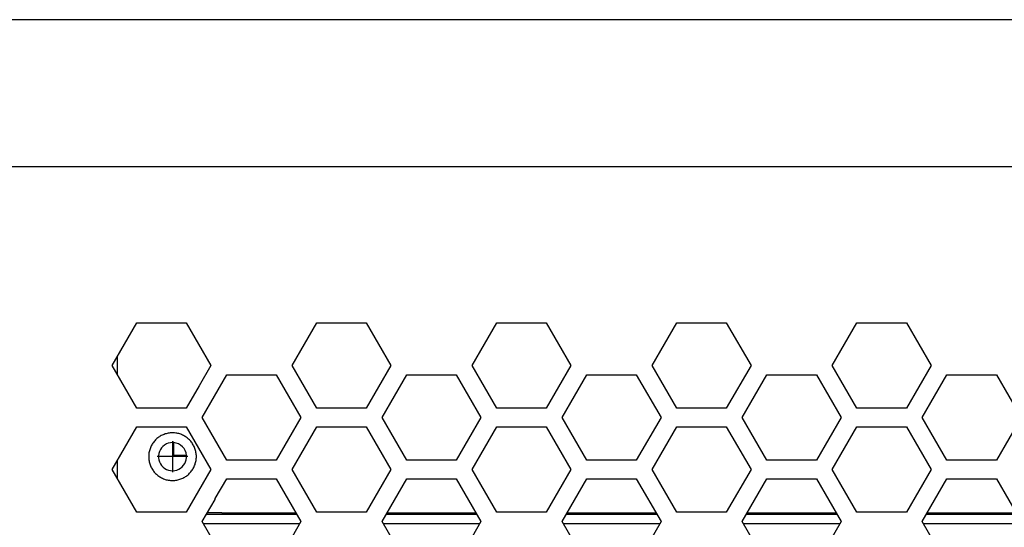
# Model space of a CAD drawing. Header units: millimetres. Extents: x -316 to 135, y 22 to 228.
# Tile 13 of 26: x -235 to -155, y 175 to 217. Entities that reach past the tile are written whole.
import ezdxf

# ---------------------------------------------------------------- set-up
doc = ezdxf.new("R2010")
doc.units = ezdxf.units.MM
doc.linetypes.add('DOT_CENTER', pattern=[14, 12, -1, 0, -1])
doc.layers.add('1', color=7, linetype='Continuous')

# ---------------------------------------------------------------- blocks, each defined once
blk = doc.blocks.new('Innenbord__52', base_point=(-222.827, 181.116))
at = {"color": 7, "linetype": 'Continuous'}
for p, q in [((-222.827, 181.116), (-222.827, 182.161)), ((-221.785, 181.116), (-222.827, 181.116))]:
    blk.add_line(p, q, dxfattribs=at)
blk = doc.blocks.new('Top__53', base_point=(-218.63, 176.416))
at = {"color": 1, "linetype": 'Continuous'}
for p, q in [((-218.63, 176.416), (-218.586, 176.421)), ((-218.586, 176.421), (-218.54, 176.416)), ((-218.54, 176.416), (-214.82, 176.416)), ((-214.82, 176.416), (-213.14, 176.416)), ((-213.14, 176.416), (-212.833, 176.416)), ((-205.388, 176.416), (-198.113, 176.416)), ((-190.668, 176.416), (-183.393, 176.416)), ((-175.948, 176.416), (-168.673, 176.416)), ((-161.228, 176.416), (-153.953, 176.416))]:
    blk.add_line(p, q, dxfattribs=at)
blk = doc.blocks.new('Platte__54', base_point=(-227.43, 170.699))
at = {"color": 7, "linetype": 'Continuous'}
for p, q in [((-219.02, 175.516), (-220.396, 175.516)), ((-218.54, 175.516), (-219.02, 175.516)), ((-217.93, 175.516), (-218.54, 175.516)), ((-217.43, 175.516), (-217.93, 175.516)), ((-214.82, 175.516), (-217.43, 175.516)), ((-213.14, 175.516), (-214.82, 175.516)), ((-212.544, 175.516), (-213.14, 175.516)), ((-197.824, 175.516), (-205.676, 175.516)), ((-183.104, 175.516), (-190.956, 175.516)), ((-168.384, 175.516), (-176.236, 175.516)), ((-153.664, 175.516), (-161.516, 175.516))]:
    blk.add_line(p, q, dxfattribs=at)
blk = doc.blocks.new('Gehaeuse__55', base_point=(-227.43, 175.516))
at = {"color": 7, "linetype": 'Continuous'}
for p, q in [((-227.43, 187.699), (-227.43, 189.233)), ((-227.43, 179.199), (-227.43, 180.733)), ((-219.43, 177.516), (-219.43, 177.589)), ((-220.165, 176.316), (-212.775, 176.316)), ((-205.445, 176.316), (-198.055, 176.316)), ((-190.725, 176.316), (-183.335, 176.316)), ((-176.005, 176.316), (-168.615, 176.316)), ((-161.285, 176.316), (-153.895, 176.316)), ((-219.02, 175.516), (-220.396, 175.516)), ((-218.54, 175.516), (-219.02, 175.516)), ((-217.93, 175.516), (-218.54, 175.516)), ((-217.43, 175.516), (-217.93, 175.516)), ((-214.82, 175.516), (-217.43, 175.516)), ((-213.14, 175.516), (-214.82, 175.516)), ((-212.544, 175.516), (-213.14, 175.516)), ((-197.824, 175.516), (-205.676, 175.516)), ((-183.104, 175.516), (-190.956, 175.516)), ((-168.384, 175.516), (-176.236, 175.516)), ((-153.664, 175.516), (-161.516, 175.516))]:
    blk.add_line(p, q, dxfattribs=at)
at = {"color": 1, "linetype": 'Continuous'}
for p, q in [((-219.02, 176.421), (-220.104, 176.421)), ((-218.886, 176.421), (-219.02, 176.421)), ((-218.886, 176.421), (-218.63, 176.416)), ((-218.63, 176.416), (-218.586, 176.421)), ((-218.586, 176.421), (-218.54, 176.416)), ((-218.54, 176.416), (-214.82, 176.416)), ((-214.82, 176.416), (-213.14, 176.416)), ((-213.14, 176.416), (-212.833, 176.416)), ((-205.388, 176.416), (-198.113, 176.416)), ((-190.668, 176.416), (-183.393, 176.416)), ((-175.948, 176.416), (-168.673, 176.416)), ((-161.228, 176.416), (-153.953, 176.416))]:
    blk.add_line(p, q, dxfattribs=at)
at = {"color": 7, "linetype": 'Continuous'}
for start, end in [(90, 4.98854), (84.85714, 90), (4.98854, 84.85714)]:
    blk.add_arc((-222.93, 181.016), 1.15, start, end, dxfattribs=at)
at = {"color": 1, "linetype": 'Continuous'}
for points in [[(-222.934, 182.967), (-223.053, 182.96), (-223.288, 182.948), (-223.623, 182.849), (-223.932, 182.7), (-224.209, 182.501), (-224.446, 182.258), (-224.638, 181.978), (-224.778, 181.669), (-224.863, 181.341), (-224.89, 181.004), (-224.859, 180.667), (-224.769, 180.34), (-224.625, 180.033), (-224.431, 179.755), (-224.19, 179.514), (-223.91, 179.32), (-223.603, 179.176), (-223.272, 179.082), (-223.043, 179.071), (-222.926, 179.065)], [(-222.926, 179.065), (-222.807, 179.072), (-222.573, 179.084), (-222.237, 179.184), (-221.928, 179.332), (-221.652, 179.531), (-221.415, 179.774), (-221.223, 180.054), (-221.083, 180.363), (-220.998, 180.691), (-220.971, 181.028), (-221.002, 181.366), (-221.091, 181.692), (-221.235, 181.999), (-221.43, 182.277), (-221.671, 182.518), (-221.95, 182.712), (-222.258, 182.856), (-222.588, 182.95), (-222.817, 182.961), (-222.934, 182.967)]]:
    blk.add_open_spline(points, degree=3, knots=[0, 0, 0, 0, 0.356159, 0.701884, 1.042148, 1.380052, 1.718005, 2.055926, 2.393303, 2.73035, 3.067324, 3.404315, 3.741431, 4.078733, 4.416266, 4.754701, 5.094546, 5.432793, 5.768726, 6.11856, 6.11856, 6.11856, 6.11856], dxfattribs=at)
at = {"layer": '1', "color": 2, "linetype": 'DOT_CENTER'}
for p, q in [((-222.93, 182.281), (-222.93, 179.751)), ((-221.665, 181.016), (-224.195, 181.016))]:
    blk.add_line(p, q, dxfattribs=at)
blk = doc.blocks.new('Netzteil-LCC600-28U-9P_1__56', base_point=(-227.43, 170.699))
for name, p in [('Gehaeuse__55', (-227.43, 175.516)), ('Innenbord__52', (-222.827, 181.116)), ('Top__53', (-218.63, 176.416)), ('Platte__54', (-227.43, 170.699))]:
    blk.add_blockref(name, p)
blk = doc.blocks.new('30083-95-10-01-00__71', base_point=(-226.574, 156.716))
at = {"color": 1, "linetype": 'Continuous'}
for p, q in [((-219.02, 176.421), (-220.104, 176.421)), ((-218.886, 176.421), (-219.02, 176.421)), ((-218.886, 176.421), (-218.63, 176.416)), ((-218.63, 176.416), (-218.586, 176.421))]:
    blk.add_line(p, q, dxfattribs=at)
blk = doc.blocks.new('EMV-Filter-vergossen_1__72', base_point=(-226.574, 156.716))
blk.add_blockref('30083-95-10-01-00__71', (-226.574, 156.716))
blk = doc.blocks.new('Gehaeuseschale-oben-Einbaudummy__74', base_point=(-308.43, 126.473))
at = {"color": 7, "linetype": 'Continuous'}
for p, q in [((11.012, 216.734), (-258.43, 216.716)), ((-227.873, 188.466), (-225.852, 191.966)), ((-225.852, 191.966), (-221.811, 191.966)), ((-221.811, 191.966), (-219.79, 188.466)), ((-213.153, 188.466), (-211.132, 191.966)), ((-211.132, 191.966), (-207.091, 191.966)), ((-207.091, 191.966), (-205.07, 188.466)), ((-198.433, 188.466), (-196.412, 191.966)), ((-196.412, 191.966), (-192.371, 191.966)), ((-192.371, 191.966), (-190.35, 188.466)), ((-183.713, 188.466), (-181.692, 191.966)), ((-181.692, 191.966), (-177.651, 191.966)), ((-177.651, 191.966), (-175.63, 188.466)), ((-168.993, 188.466), (-166.972, 191.966)), ((-166.972, 191.966), (-162.931, 191.966)), ((-162.931, 191.966), (-160.91, 188.466)), ((-225.852, 184.966), (-227.873, 188.466)), ((-219.79, 188.466), (-220.752, 186.799)), ((-211.132, 184.966), (-213.153, 188.466)), ((-205.07, 188.466), (-207.091, 184.966)), ((-196.412, 184.966), (-198.433, 188.466)), ((-190.35, 188.466), (-192.371, 184.966)), ((-181.692, 184.966), (-183.713, 188.466)), ((-175.63, 188.466), (-177.651, 184.966)), ((-166.972, 184.966), (-168.993, 188.466)), ((-160.91, 188.466), (-162.931, 184.966)), ((-220.512, 184.216), (-218.491, 187.716)), ((-218.491, 187.716), (-214.449, 187.716)), ((-214.449, 187.716), (-212.429, 184.216)), ((-205.792, 184.216), (-203.771, 187.716)), ((-203.771, 187.716), (-199.729, 187.716)), ((-199.729, 187.716), (-197.709, 184.216)), ((-191.072, 184.216), (-189.051, 187.716)), ((-189.051, 187.716), (-185.009, 187.716)), ((-185.009, 187.716), (-182.989, 184.216)), ((-176.352, 184.216), (-174.331, 187.716)), ((-174.331, 187.716), (-170.289, 187.716)), ((-170.289, 187.716), (-168.269, 184.216)), ((-161.632, 184.216), (-159.611, 187.716)), ((-159.611, 187.716), (-155.569, 187.716)), ((-155.569, 187.716), (-153.549, 184.216)), ((-220.752, 186.799), (-221.811, 184.966)), ((-221.811, 184.966), (-225.852, 184.966)), ((-207.091, 184.966), (-211.132, 184.966)), ((-192.371, 184.966), (-196.412, 184.966)), ((-177.651, 184.966), (-181.692, 184.966)), ((-162.931, 184.966), (-166.972, 184.966)), ((-218.491, 180.716), (-220.512, 184.216)), ((-212.429, 184.216), (-214.449, 180.716)), ((-203.771, 180.716), (-205.792, 184.216)), ((-197.709, 184.216), (-199.729, 180.716)), ((-189.051, 180.716), (-191.072, 184.216)), ((-182.989, 184.216), (-185.009, 180.716)), ((-174.331, 180.716), (-176.352, 184.216)), ((-168.269, 184.216), (-170.289, 180.716)), ((-159.611, 180.716), (-161.632, 184.216)), ((-153.549, 184.216), (-155.569, 180.716)), ((-227.873, 179.966), (-225.852, 183.466)), ((-225.852, 183.466), (-221.811, 183.466)), ((-221.811, 183.466), (-219.79, 179.966)), ((-213.153, 179.966), (-211.132, 183.466)), ((-211.132, 183.466), (-207.091, 183.466)), ((-207.091, 183.466), (-205.07, 179.966)), ((-198.433, 179.966), (-196.412, 183.466)), ((-196.412, 183.466), (-192.371, 183.466)), ((-192.371, 183.466), (-190.35, 179.966)), ((-183.713, 179.966), (-181.692, 183.466)), ((-181.692, 183.466), (-177.651, 183.466)), ((-177.651, 183.466), (-175.63, 179.966)), ((-168.993, 179.966), (-166.972, 183.466)), ((-166.972, 183.466), (-162.931, 183.466)), ((-162.931, 183.466), (-160.91, 179.966)), ((-214.449, 180.716), (-218.491, 180.716)), ((-199.729, 180.716), (-203.771, 180.716)), ((-185.009, 180.716), (-189.051, 180.716)), ((-170.289, 180.716), (-174.331, 180.716)), ((-155.569, 180.716), (-159.611, 180.716)), ((-225.852, 176.466), (-227.873, 179.966)), ((-219.79, 179.966), (-221.811, 176.466)), ((-211.132, 176.466), (-213.153, 179.966)), ((-205.07, 179.966), (-207.091, 176.466)), ((-196.412, 176.466), (-198.433, 179.966)), ((-190.35, 179.966), (-192.371, 176.466)), ((-181.692, 176.466), (-183.713, 179.966)), ((-175.63, 179.966), (-177.651, 176.466)), ((-166.972, 176.466), (-168.993, 179.966)), ((-160.91, 179.966), (-162.931, 176.466)), ((-219.43, 177.589), (-218.491, 179.216)), ((-218.491, 179.216), (-214.449, 179.216)), ((-214.449, 179.216), (-212.429, 175.716)), ((-205.792, 175.716), (-203.771, 179.216)), ((-203.771, 179.216), (-199.729, 179.216)), ((-199.729, 179.216), (-197.709, 175.716)), ((-191.072, 175.716), (-189.051, 179.216)), ((-189.051, 179.216), (-185.009, 179.216)), ((-185.009, 179.216), (-182.989, 175.716)), ((-176.352, 175.716), (-174.331, 179.216)), ((-174.331, 179.216), (-170.289, 179.216)), ((-170.289, 179.216), (-168.269, 175.716)), ((-161.632, 175.716), (-159.611, 179.216)), ((-159.611, 179.216), (-155.569, 179.216)), ((-155.569, 179.216), (-153.549, 175.716)), ((-220.512, 175.716), (-219.43, 177.516)), ((-219.43, 177.516), (-219.43, 177.589)), ((-221.811, 176.466), (-225.852, 176.466)), ((-207.091, 176.466), (-211.132, 176.466)), ((-192.371, 176.466), (-196.412, 176.466)), ((-177.651, 176.466), (-181.692, 176.466)), ((-162.931, 176.466), (-166.972, 176.466)), ((-218.491, 172.216), (-220.512, 175.716)), ((-212.429, 175.716), (-214.449, 172.216)), ((-203.771, 172.216), (-205.792, 175.716)), ((-197.709, 175.716), (-199.729, 172.216)), ((-189.051, 172.216), (-191.072, 175.716)), ((-182.989, 175.716), (-185.009, 172.216)), ((-174.331, 172.216), (-176.352, 175.716)), ((-168.269, 175.716), (-170.289, 172.216)), ((-159.611, 172.216), (-161.632, 175.716))]:
    blk.add_line(p, q, dxfattribs=at)
at = {"color": 1, "linetype": 'Continuous'}
blk.add_line((31.57, 204.716), (-258.43, 204.716), dxfattribs=at)
blk = doc.blocks.new('Netzteil-S360__79', base_point=(-315.931, 21.782))
for name, p in [('Gehaeuseschale-oben-Einbaudummy__74', (-308.43, 126.473)), ('Netzteil-LCC600-28U-9P_1__56', (-227.43, 170.699)), ('EMV-Filter-vergossen_1__72', (-226.574, 156.716))]:
    blk.add_blockref(name, p)
blk = doc.blocks.new('SA_LinksA', base_point=(-90.68, 125))
blk.add_blockref('Netzteil-S360__79', (-315.931, 21.782))

msp = doc.modelspace()

# ---------------------------------------------------------------- block references
msp.add_blockref('SA_LinksA', (-90.68, 125))

doc.saveas('drawing.dxf')
